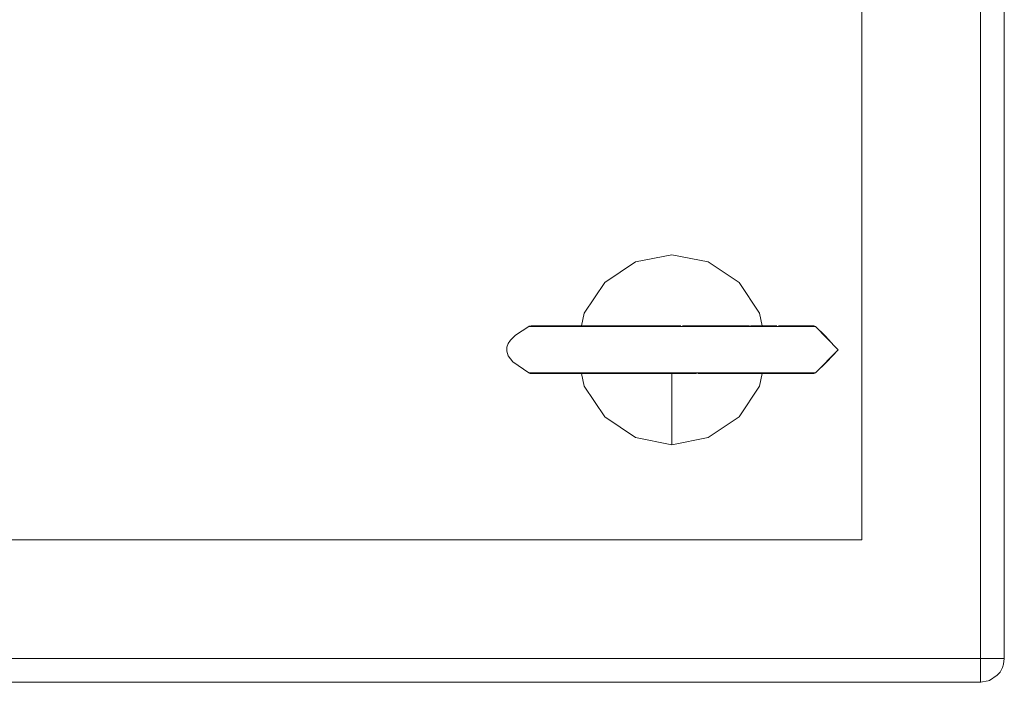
# Model space of a CAD drawing. Header units: millimetres. Extents: x 53056 to 116131, y -669674 to -625124.
# Tile 150 of 168: x 70335 to 70439, y -640746 to -640677. Entities that reach past the tile are written whole.
import ezdxf

# ---------------------------------------------------------------- set-up
doc = ezdxf.new("R2010")
doc.units = ezdxf.units.MM
doc.header["$MEASUREMENT"] = 0
doc.linetypes.add('DGN Style 1', pattern=[536.199087, 0.892178, -535.306909])
doc.layers.add('Tank and Accumulators', color=7, linetype='Continuous', lineweight=0)

# ---------------------------------------------------------------- blocks, each defined once
blk = doc.blocks.new('*U55')
at = {"layer": 'Tank and Accumulators', "color": 7, "linetype": 'Continuous', "lineweight": 0}
for p, q in [((-14205.16, 6690.55), (-14204.91, 6690.55)), ((-14175.69, 6690.61), (-14176.25, 6690.61)), ((-14175.64, 6690.55), (-14174.99, 6690.55)), ((-14172.61, 6688.11), (-14174.99, 6685.67)), ((-14205.16, 6685.67), (-14204.91, 6685.67)), ((-14200.62, 6685.62), (-14201.69, 6685.62)), ((-14175.64, 6685.67), (-14174.99, 6685.67)), ((-14155.84, 6653.85), (-14155.84, 6653.85))]:
    blk.add_line(p, q, dxfattribs=at)
at = {"layer": 'Tank and Accumulators', "color": 7, "linetype": 'Continuous', "lineweight": 0, "flags": 128}
for points in [[(-14954.79, 6654.47), (-14954.37, 6653.85), (-14953.98, 6653.57), (-14953.56, 6653.3), (-14952.89, 6653.13), (-14952.61, 6653.11), (-14157.61, 6653.11), (-14156.79, 6653.26), (-14156.65, 6653.3), (-14155.84, 6653.85), (-14155.55, 6654.19), (-14155.3, 6654.66), (-14155.19, 6655.02), (-14155.11, 6655.61), (-14155.11, 7000.61), (-14155.11, 7000.61)], [(-14952.61, 7000.61), (-14952.61, 7000.61), (-14157.61, 7000.61), (-14157.61, 6655.61), (-14952.61, 6655.61), (-14952.61, 6655.61)], [(-14940.11, 6668.11), (-14170.11, 6668.11), (-14170.11, 6988.11), (-14940.11, 6988.11), (-14940.11, 6668.11)], [(-14180.6, 6690.61), (-14180.87, 6691.94), (-14183.03, 6695.18), (-14186.28, 6697.35), (-14190.11, 6698.11), (-14193.93, 6697.35), (-14197.18, 6695.18), (-14199.34, 6691.94), (-14199.61, 6690.61)], [(-14205.03, 6685.62), (-14205.03, 6685.62), (-14205.06, 6685.63), (-14205.02, 6685.64), (-14205.16, 6685.67), (-14206.84, 6686.82), (-14207.33, 6687.47), (-14207.49, 6687.96), (-14207.47, 6688.39), (-14207.33, 6688.76), (-14207.09, 6689.12), (-14206.59, 6689.63), (-14205.16, 6690.55), (-14205.16, 6690.58), (-14205.05, 6690.6), (-14204.88, 6690.61), (-14204.88, 6690.61)], [(-14204.9, 6690.61), (-14204.91, 6690.61), (-14204.67, 6690.61)], [(-14204.88, 6690.61), (-14204.91, 6690.61), (-14204.67, 6690.61)], [(-14204.91, 6690.55), (-14204.91, 6690.55), (-14203.38, 6690.55), (-14200.72, 6690.55), (-14197.15, 6690.55), (-14197.15, 6690.55)], [(-14204.66, 6690.61), (-14204.65, 6690.61), (-14203.15, 6690.61), (-14200.54, 6690.61), (-14197.03, 6690.61), (-14192.93, 6690.61), (-14189.18, 6690.61)], [(-14204.6, 6690.61), (-14203.89, 6690.61), (-14203.17, 6690.61)], [(-14203.09, 6690.61), (-14201.69, 6690.61), (-14200.57, 6690.61)], [(-14200.45, 6690.61), (-14198.54, 6690.61), (-14198.54, 6690.61)], [(-14197.15, 6690.55), (-14192.98, 6690.55), (-14192.98, 6690.55)], [(-14192.98, 6690.55), (-14188.56, 6690.55), (-14188.56, 6690.55)], [(-14189, 6690.61), (-14185.41, 6690.61), (-14182.01, 6690.61)], [(-14188.56, 6690.55), (-14184.27, 6690.55), (-14184.27, 6690.55)], [(-14184.27, 6690.55), (-14180.49, 6690.55), (-14180.49, 6690.55)], [(-14181.98, 6690.61), (-14181.98, 6690.61), (-14181.94, 6690.61)], [(-14181.83, 6690.61), (-14179.08, 6690.61), (-14179.04, 6690.61)], [(-14180.49, 6690.55), (-14177.52, 6690.55), (-14177.52, 6690.55)], [(-14178.88, 6690.61), (-14176.25, 6690.61), (-14175.54, 6690.61), (-14175.54, 6690.61)], [(-14177.52, 6690.55), (-14175.64, 6690.55), (-14175.64, 6690.55)], [(-14175.54, 6690.61), (-14175.25, 6690.61), (-14175.53, 6690.61)], [(-14175.16, 6690.61), (-14175.25, 6690.61), (-14175.25, 6690.61)], [(-14175.25, 6685.62), (-14175.25, 6685.62), (-14175.16, 6685.62), (-14175.07, 6685.64), (-14174.99, 6685.67), (-14173.78, 6686.82), (-14172.61, 6688.11), (-14174.99, 6690.55), (-14174.99, 6690.55)], [(-14173.42, 6688.95), (-14173.53, 6689.12), (-14174.03, 6689.63), (-14174.99, 6690.55), (-14175.07, 6690.59), (-14175.16, 6690.61), (-14175.16, 6690.61)], [(-14204.68, 6685.62), (-14204.91, 6685.62), (-14205.02, 6685.62)], [(-14204.91, 6685.67), (-14204.91, 6685.67), (-14203.38, 6685.67)], [(-14187.53, 6685.62), (-14192.93, 6685.62), (-14197.03, 6685.62), (-14200.54, 6685.62), (-14203.15, 6685.62), (-14204.65, 6685.62), (-14204.91, 6685.62), (-14204.9, 6685.62)], [(-14203.2, 6685.62), (-14203.89, 6685.62), (-14204.64, 6685.62)], [(-14203.38, 6685.67), (-14203.38, 6685.67), (-14200.73, 6685.67)], [(-14201.69, 6685.62), (-14201.69, 6685.62), (-14203.13, 6685.62)], [(-14198.89, 6685.62), (-14200.94, 6685.62), (-14201.58, 6685.62)], [(-14200.72, 6685.67), (-14200.72, 6685.67), (-14197.15, 6685.67)], [(-14198.53, 6685.62), (-14198.54, 6685.62), (-14200.51, 6685.62)], [(-14199.61, 6685.62), (-14199.34, 6684.29), (-14197.18, 6681.04), (-14193.93, 6678.87), (-14190.11, 6678.11)], [(-14197.15, 6685.67), (-14197.15, 6685.67), (-14192.98, 6685.67)], [(-14192.98, 6685.67), (-14192.98, 6685.67), (-14188.56, 6685.67), (-14184.27, 6685.67), (-14180.49, 6685.67), (-14177.52, 6685.67), (-14175.64, 6685.67), (-14175.64, 6685.67)], [(-14190.11, 6678.11), (-14186.28, 6678.87), (-14183.03, 6681.04), (-14180.87, 6684.29), (-14180.6, 6685.62)], [(-14190.11, 6685.62), (-14190.11, 6685.14), (-14190.11, 6683.5), (-14190.11, 6680.8), (-14190.11, 6678.11)], [(-14175.25, 6685.62), (-14175.25, 6685.62), (-14175.76, 6685.62), (-14177.2, 6685.62), (-14179.47, 6685.62), (-14182.43, 6685.62), (-14187.36, 6685.62)], [(-14157.59, 6653.12), (-14157.61, 6653.11), (-14157.61, 6653.3), (-14157.61, 6653.85), (-14157.61, 6654.66), (-14157.61, 6655.61), (-14157.6, 6655.61)], [(-14157.58, 6655.61), (-14156.65, 6655.61), (-14155.84, 6655.61), (-14155.3, 6655.61), (-14155.11, 6655.61), (-14155.11, 6655.61)]]:
    blk.add_lwpolyline(points, dxfattribs=at)

msp = doc.modelspace()

# ---------------------------------------------------------------- block references
at = {"color": 7, "linetype": 'DGN Style 1', "lineweight": 0}
msp.add_blockref('*U55', (84593.95, -647399.35), dxfattribs=at)

doc.saveas('drawing.dxf')
